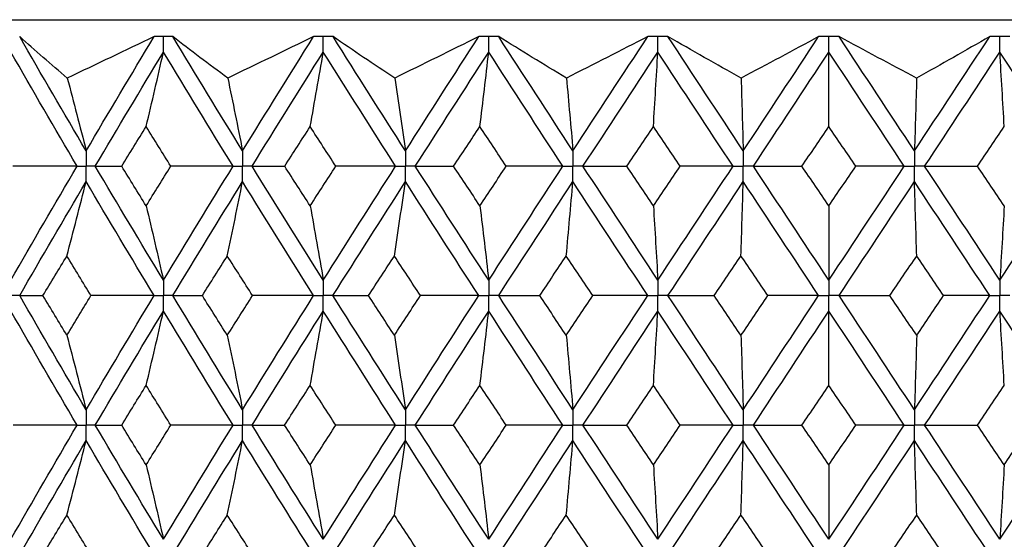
# Paper-space layout '_Right' of a CAD drawing. Header units: millimetres. Extents: x -25 to 310, y -1 to 320.
# Tile 36 of 51: x -10 to 2, y 54 to 60. Entities that reach past the tile are written whole.
import ezdxf

# ---------------------------------------------------------------- set-up
doc = ezdxf.new("R2010")
doc.units = ezdxf.units.MM

psp = doc.layouts.new('_Right')

# ---------------------------------------------------------------- linework, layer by layer
at = {"color": 7, "linetype": 'Continuous', "lineweight": 25}
for p, q in [((-19.05, 60.05), (19.05, 60.05)), ((-9.521, 59.85), (-9.521, 59.85)), ((-7.72, 59.85), (-7.72, 59.85)), ((-5.834, 59.85), (-5.835, 59.85)), ((-3.885, 59.85), (-3.885, 59.85)), ((-1.893, 59.85), (-1.893, 59.85)), ((0.12, 59.85), (0.12, 59.85))]:
    psp.add_line(p, q, dxfattribs=at)
for points in [[(-8.961, 59.362), (-9.154, 59.525), (-9.34, 59.688), (-9.521, 59.85)], [(-8.739, 58.506), (-9.003, 58.953), (-9.264, 59.401), (-9.521, 59.85)], [(-7.939, 59.85), (-8.28, 59.688), (-8.62, 59.525), (-8.961, 59.362)], [(-8.739, 58.506), (-8.476, 58.953), (-8.209, 59.401), (-7.939, 59.85)], [(-7.073, 59.362), (-7.295, 59.525), (-7.51, 59.688), (-7.72, 59.85)], [(-6.899, 58.506), (-7.175, 58.953), (-7.449, 59.401), (-7.72, 59.85)], [(-6.063, 59.85), (-6.399, 59.688), (-6.736, 59.525), (-7.073, 59.362)], [(-6.899, 58.506), (-6.622, 58.953), (-6.344, 59.401), (-6.063, 59.85)], [(-5.109, 59.362), (-5.356, 59.525), (-5.598, 59.688), (-5.834, 59.85)], [(-4.982, 58.506), (-5.268, 58.953), (-5.552, 59.401), (-5.834, 59.85)], [(-4.12, 59.85), (-4.448, 59.688), (-4.777, 59.525), (-5.109, 59.362)], [(-4.982, 58.506), (-4.697, 58.953), (-4.409, 59.401), (-4.12, 59.85)], [(-3.088, 59.362), (-3.358, 59.525), (-3.624, 59.688), (-3.885, 59.85)], [(-3.011, 58.506), (-3.304, 58.953), (-3.595, 59.401), (-3.885, 59.85)], [(-2.131, 59.85), (-2.448, 59.688), (-2.767, 59.525), (-3.088, 59.362)], [(-3.011, 58.506), (-2.719, 58.953), (-2.426, 59.401), (-2.131, 59.85)], [(-1.007, 58.506), (-1.303, 58.953), (-1.598, 59.401), (-1.893, 59.85)], [(-1.033, 59.362), (-1.323, 59.525), (-1.61, 59.688), (-1.893, 59.85)], [(-0.12, 59.85), (-0.421, 59.688), (-0.726, 59.525), (-1.033, 59.362)], [(-1.007, 58.506), (-0.712, 58.953), (-0.416, 59.401), (-0.12, 59.85)], [(1.007, 58.506), (0.712, 58.953), (0.416, 59.401), (0.12, 59.85)], [(1.033, 59.362), (0.726, 59.525), (0.421, 59.688), (0.12, 59.85)], [(1.007, 58.506), (1.303, 58.953), (1.598, 59.401), (1.893, 59.85)], [(1.893, 59.85), (1.61, 59.688), (1.323, 59.525), (1.033, 59.362)], [(-8.846, 58.324), (-9.109, 58.772), (-9.369, 59.22), (-9.625, 59.669)], [(-8.632, 58.324), (-8.368, 58.772), (-8.1, 59.22), (-7.83, 59.669)], [(-8.033, 58.791), (-7.964, 59.082), (-7.896, 59.374), (-7.83, 59.669)], [(-7.01, 58.324), (-7.286, 58.772), (-7.559, 59.22), (-7.83, 59.669)], [(-6.787, 58.324), (-6.51, 58.772), (-6.23, 59.22), (-5.949, 59.669)], [(-6.103, 58.791), (-6.051, 59.082), (-5.999, 59.374), (-5.949, 59.669)], [(-5.098, 58.324), (-5.383, 58.772), (-5.667, 59.22), (-5.949, 59.669)], [(-4.866, 58.324), (-4.58, 58.772), (-4.292, 59.22), (-4.002, 59.669)], [(-4.106, 58.791), (-4.071, 59.082), (-4.036, 59.374), (-4.002, 59.669)], [(-3.13, 58.324), (-3.422, 58.772), (-3.713, 59.22), (-4.002, 59.669)], [(-2.893, 58.324), (-2.6, 58.772), (-2.307, 59.22), (-2.012, 59.669)], [(-2.064, 58.791), (-2.047, 59.082), (-2.029, 59.374), (-2.012, 59.669)], [(-1.127, 58.324), (-1.423, 58.772), (-1.718, 59.22), (-2.012, 59.669)], [(-0.888, 58.324), (-0.592, 58.772), (-0.296, 59.22), (0, 59.669)], [(0, 58.791), (0, 59.082), (0, 59.374), (0, 59.669)], [(0.888, 58.324), (0.592, 58.772), (0.296, 59.22), (0, 59.669)], [(1.127, 58.324), (1.423, 58.772), (1.718, 59.22), (2.012, 59.669)], [(2.064, 58.791), (2.047, 59.082), (2.029, 59.374), (2.012, 59.669)], [(2.893, 58.324), (2.6, 58.772), (2.307, 59.22), (2.012, 59.669)], [(-8.961, 59.362), (-8.886, 59.078), (-8.812, 58.793), (-8.739, 58.506)], [(-7.073, 59.362), (-7.014, 59.078), (-6.956, 58.793), (-6.899, 58.506)], [(-5.109, 59.362), (-5.066, 59.078), (-5.024, 58.793), (-4.982, 58.506)], [(-3.088, 59.362), (-3.062, 59.078), (-3.036, 58.793), (-3.011, 58.506)], [(-1.033, 59.362), (-1.024, 59.078), (-1.016, 58.793), (-1.007, 58.506)], [(1.033, 59.362), (1.024, 59.078), (1.016, 58.793), (1.007, 58.506)], [(-8.321, 58.324), (-8.226, 58.48), (-8.129, 58.636), (-8.033, 58.791)], [(-7.743, 58.324), (-7.84, 58.48), (-7.937, 58.636), (-8.033, 58.791)], [(-6.403, 58.324), (-6.304, 58.48), (-6.203, 58.636), (-6.103, 58.791)], [(-5.801, 58.324), (-5.902, 58.48), (-6.003, 58.636), (-6.103, 58.791)], [(-4.415, 58.324), (-4.313, 58.48), (-4.209, 58.636), (-4.106, 58.791)], [(-3.796, 58.324), (-3.9, 58.48), (-4.003, 58.636), (-4.106, 58.791)], [(-2.379, 58.324), (-2.274, 58.48), (-2.169, 58.636), (-2.064, 58.791)], [(-1.749, 58.324), (-1.854, 58.48), (-1.959, 58.636), (-2.064, 58.791)], [(-0.317, 58.324), (-0.211, 58.48), (-0.106, 58.636), (0, 58.791)], [(0.317, 58.324), (0.211, 58.48), (0.106, 58.636), (0, 58.791)], [(1.749, 58.324), (1.854, 58.48), (1.959, 58.636), (2.064, 58.791)], [(-9.625, 56.982), (-9.369, 57.43), (-9.109, 57.877), (-8.846, 58.324)], [(-8.846, 58.324), (-9.097, 58.324), (-9.348, 58.324), (-9.6, 58.324)], [(-7.83, 56.982), (-8.1, 57.43), (-8.368, 57.877), (-8.632, 58.324)], [(-8.632, 58.324), (-8.531, 58.324), (-8.427, 58.324), (-8.321, 58.324)], [(-8.033, 57.858), (-8.129, 58.014), (-8.225, 58.169), (-8.321, 58.324)], [(-8.033, 57.858), (-7.937, 58.014), (-7.84, 58.169), (-7.743, 58.324)], [(-7.83, 56.982), (-7.559, 57.43), (-7.286, 57.877), (-7.01, 58.324)], [(-7.01, 58.324), (-7.254, 58.324), (-7.498, 58.324), (-7.743, 58.324)], [(-5.949, 56.982), (-6.23, 57.43), (-6.51, 57.877), (-6.787, 58.324)], [(-6.787, 58.324), (-6.661, 58.324), (-6.533, 58.324), (-6.403, 58.324)], [(-6.103, 57.858), (-6.203, 58.014), (-6.304, 58.169), (-6.403, 58.324)], [(-6.103, 57.858), (-6.003, 58.014), (-5.902, 58.169), (-5.801, 58.324)], [(-5.949, 56.982), (-5.667, 57.43), (-5.384, 57.877), (-5.098, 58.324)], [(-5.098, 58.324), (-5.332, 58.324), (-5.566, 58.324), (-5.801, 58.324)], [(-4.002, 56.982), (-4.292, 57.43), (-4.58, 57.877), (-4.866, 58.324)], [(-4.866, 58.324), (-4.718, 58.324), (-4.567, 58.324), (-4.415, 58.324)], [(-4.106, 57.858), (-4.209, 58.014), (-4.312, 58.169), (-4.415, 58.324)], [(-4.106, 57.858), (-4.003, 58.014), (-3.9, 58.169), (-3.796, 58.324)], [(-4.002, 56.982), (-3.713, 57.43), (-3.422, 57.877), (-3.13, 58.324)], [(-3.13, 58.324), (-3.351, 58.324), (-3.573, 58.324), (-3.796, 58.324)], [(-2.012, 56.982), (-2.307, 57.43), (-2.6, 57.877), (-2.893, 58.324)], [(-2.893, 58.324), (-2.723, 58.324), (-2.552, 58.324), (-2.379, 58.324)], [(-2.064, 57.858), (-2.169, 58.014), (-2.274, 58.169), (-2.379, 58.324)], [(-2.064, 57.858), (-1.959, 58.014), (-1.854, 58.169), (-1.749, 58.324)], [(-2.012, 56.982), (-1.718, 57.43), (-1.423, 57.877), (-1.127, 58.324)], [(-1.127, 58.324), (-1.333, 58.324), (-1.541, 58.324), (-1.749, 58.324)], [(-0.888, 58.324), (-0.699, 58.324), (-0.508, 58.324), (-0.317, 58.324)], [(0, 56.982), (-0.296, 57.43), (-0.592, 57.877), (-0.888, 58.324)], [(0, 57.858), (-0.106, 58.014), (-0.211, 58.169), (-0.317, 58.324)], [(0, 56.982), (0.296, 57.43), (0.592, 57.877), (0.888, 58.324)], [(0, 57.858), (0.106, 58.014), (0.211, 58.169), (0.317, 58.324)], [(0.888, 58.324), (0.699, 58.324), (0.508, 58.324), (0.317, 58.324)], [(2.012, 56.982), (1.718, 57.43), (1.423, 57.877), (1.127, 58.324)], [(1.127, 58.324), (1.333, 58.324), (1.541, 58.324), (1.749, 58.324)], [(2.064, 57.858), (1.959, 58.014), (1.854, 58.169), (1.749, 58.324)], [(2.012, 56.982), (2.307, 57.43), (2.6, 57.877), (2.893, 58.324)], [(-9.521, 56.801), (-9.264, 57.249), (-9.003, 57.695), (-8.739, 58.143)], [(-8.966, 57.267), (-8.889, 57.557), (-8.814, 57.849), (-8.739, 58.143)], [(-7.939, 56.801), (-8.209, 57.249), (-8.476, 57.695), (-8.739, 58.143)], [(-7.72, 56.801), (-7.449, 57.249), (-7.175, 57.695), (-6.899, 58.143)], [(-7.078, 57.267), (-7.017, 57.557), (-6.957, 57.849), (-6.899, 58.143)], [(-6.063, 56.801), (-6.344, 57.249), (-6.622, 57.695), (-6.899, 58.143)], [(-5.835, 56.801), (-5.552, 57.249), (-5.268, 57.695), (-4.982, 58.143)], [(-5.112, 57.267), (-5.068, 57.557), (-5.025, 57.849), (-4.982, 58.143)], [(-4.12, 56.801), (-4.409, 57.249), (-4.696, 57.695), (-4.982, 58.143)], [(-3.885, 56.801), (-3.595, 57.249), (-3.304, 57.695), (-3.011, 58.143)], [(-3.09, 57.267), (-3.063, 57.557), (-3.037, 57.849), (-3.011, 58.143)], [(-2.131, 56.801), (-2.426, 57.249), (-2.719, 57.695), (-3.011, 58.143)], [(-1.893, 56.801), (-1.598, 57.249), (-1.303, 57.695), (-1.007, 58.143)], [(-1.034, 57.267), (-1.025, 57.557), (-1.016, 57.849), (-1.007, 58.143)], [(-0.12, 56.801), (-0.416, 57.249), (-0.712, 57.695), (-1.007, 58.143)], [(0.12, 56.801), (0.416, 57.249), (0.712, 57.695), (1.007, 58.143)], [(1.034, 57.267), (1.025, 57.557), (1.016, 57.849), (1.007, 58.143)], [(1.893, 56.801), (1.598, 57.249), (1.303, 57.695), (1.007, 58.143)], [(-8.033, 57.858), (-7.964, 57.568), (-7.896, 57.276), (-7.83, 56.982)], [(-6.103, 57.858), (-6.051, 57.568), (-5.999, 57.276), (-5.949, 56.982)], [(-4.106, 57.858), (-4.071, 57.568), (-4.036, 57.276), (-4.002, 56.982)], [(-2.064, 57.858), (-2.047, 57.568), (-2.029, 57.276), (-2.012, 56.982)], [(0, 57.858), (0, 57.568), (0, 57.276), (0, 56.982)], [(2.064, 57.858), (2.047, 57.568), (2.029, 57.276), (2.012, 56.982)], [(-9.247, 56.801), (-9.154, 56.956), (-9.06, 57.112), (-8.966, 57.267)], [(-8.683, 56.801), (-8.778, 56.956), (-8.872, 57.112), (-8.966, 57.267)], [(-7.372, 56.801), (-7.275, 56.956), (-7.176, 57.112), (-7.078, 57.267)], [(-6.781, 56.801), (-6.88, 56.956), (-6.979, 57.112), (-7.078, 57.267)], [(-5.417, 56.801), (-5.315, 56.956), (-5.214, 57.112), (-5.112, 57.267)], [(-4.805, 56.801), (-4.908, 56.956), (-5.01, 57.112), (-5.112, 57.267)], [(-3.402, 56.801), (-3.298, 56.956), (-3.194, 57.112), (-3.09, 57.267)], [(-2.776, 56.801), (-2.881, 56.956), (-2.985, 57.112), (-3.09, 57.267)], [(-1.35, 56.801), (-1.244, 56.956), (-1.139, 57.112), (-1.034, 57.267)], [(-0.717, 56.801), (-0.823, 56.956), (-0.928, 57.112), (-1.034, 57.267)], [(0.717, 56.801), (0.823, 56.956), (0.928, 57.112), (1.034, 57.267)], [(1.35, 56.801), (1.244, 56.956), (1.139, 57.112), (1.034, 57.267)], [(-9.521, 56.801), (-9.432, 56.801), (-9.341, 56.801), (-9.247, 56.801)], [(-8.739, 55.456), (-9.003, 55.905), (-9.264, 56.353), (-9.521, 56.801)], [(-8.966, 56.333), (-9.06, 56.489), (-9.154, 56.645), (-9.247, 56.801)], [(-8.966, 56.333), (-8.872, 56.489), (-8.778, 56.645), (-8.683, 56.801)], [(-8.739, 55.456), (-8.476, 55.905), (-8.209, 56.353), (-7.939, 56.801)], [(-7.939, 56.801), (-8.187, 56.801), (-8.434, 56.801), (-8.683, 56.801)], [(-7.72, 56.801), (-7.606, 56.801), (-7.49, 56.801), (-7.372, 56.801)], [(-6.899, 55.456), (-7.175, 55.905), (-7.449, 56.353), (-7.72, 56.801)], [(-7.078, 56.333), (-7.176, 56.489), (-7.275, 56.645), (-7.372, 56.801)], [(-7.078, 56.333), (-6.979, 56.489), (-6.88, 56.645), (-6.781, 56.801)], [(-6.899, 55.456), (-6.622, 55.905), (-6.343, 56.353), (-6.063, 56.801)], [(-6.063, 56.801), (-6.301, 56.801), (-6.541, 56.801), (-6.781, 56.801)], [(-5.835, 56.801), (-5.697, 56.801), (-5.558, 56.801), (-5.417, 56.801)], [(-4.982, 55.456), (-5.268, 55.905), (-5.553, 56.353), (-5.835, 56.801)], [(-5.112, 56.333), (-5.214, 56.489), (-5.315, 56.645), (-5.417, 56.801)], [(-5.112, 56.333), (-5.01, 56.489), (-4.908, 56.645), (-4.805, 56.801)], [(-4.982, 55.456), (-4.696, 55.905), (-4.409, 56.353), (-4.12, 56.801)], [(-4.12, 56.801), (-4.347, 56.801), (-4.576, 56.801), (-4.805, 56.801)], [(-3.885, 56.801), (-3.726, 56.801), (-3.565, 56.801), (-3.402, 56.801)], [(-3.011, 55.456), (-3.304, 55.905), (-3.595, 56.353), (-3.885, 56.801)], [(-3.09, 56.333), (-3.194, 56.489), (-3.298, 56.645), (-3.402, 56.801)], [(-3.09, 56.333), (-2.985, 56.489), (-2.881, 56.645), (-2.776, 56.801)], [(-3.011, 55.456), (-2.719, 55.905), (-2.425, 56.353), (-2.131, 56.801)], [(-2.131, 56.801), (-2.345, 56.801), (-2.56, 56.801), (-2.776, 56.801)], [(-1.893, 56.801), (-1.713, 56.801), (-1.532, 56.801), (-1.35, 56.801)], [(-1.007, 55.456), (-1.303, 55.905), (-1.598, 56.353), (-1.893, 56.801)], [(-1.034, 56.333), (-1.139, 56.489), (-1.244, 56.645), (-1.35, 56.801)], [(-1.034, 56.333), (-0.928, 56.489), (-0.823, 56.645), (-0.717, 56.801)], [(-1.007, 55.456), (-0.712, 55.905), (-0.416, 56.353), (-0.12, 56.801)], [(-0.12, 56.801), (-0.318, 56.801), (-0.517, 56.801), (-0.717, 56.801)], [(0.12, 56.801), (0.318, 56.801), (0.517, 56.801), (0.717, 56.801)], [(1.007, 55.456), (0.712, 55.905), (0.416, 56.353), (0.12, 56.801)], [(1.034, 56.333), (0.928, 56.489), (0.823, 56.645), (0.717, 56.801)], [(1.007, 55.456), (1.303, 55.905), (1.598, 56.353), (1.893, 56.801)], [(1.034, 56.333), (1.139, 56.489), (1.244, 56.645), (1.35, 56.801)], [(1.893, 56.801), (1.713, 56.801), (1.532, 56.801), (1.35, 56.801)], [(-8.846, 55.275), (-9.109, 55.723), (-9.369, 56.172), (-9.625, 56.619)], [(-8.632, 55.275), (-8.368, 55.723), (-8.1, 56.172), (-7.83, 56.619)], [(-8.033, 55.743), (-7.964, 56.033), (-7.896, 56.325), (-7.83, 56.619)], [(-7.01, 55.275), (-7.286, 55.723), (-7.559, 56.172), (-7.83, 56.619)], [(-6.787, 55.275), (-6.51, 55.723), (-6.23, 56.172), (-5.949, 56.619)], [(-6.103, 55.743), (-6.051, 56.033), (-5.999, 56.325), (-5.949, 56.619)], [(-5.098, 55.275), (-5.383, 55.723), (-5.667, 56.172), (-5.949, 56.619)], [(-4.866, 55.275), (-4.58, 55.723), (-4.292, 56.172), (-4.002, 56.619)], [(-4.106, 55.743), (-4.071, 56.033), (-4.036, 56.325), (-4.002, 56.619)], [(-3.13, 55.275), (-3.422, 55.723), (-3.713, 56.172), (-4.002, 56.619)], [(-2.893, 55.275), (-2.6, 55.723), (-2.307, 56.172), (-2.012, 56.619)], [(-2.064, 55.743), (-2.047, 56.033), (-2.029, 56.325), (-2.012, 56.619)], [(-1.127, 55.275), (-1.423, 55.723), (-1.718, 56.172), (-2.012, 56.619)], [(-0.888, 55.275), (-0.592, 55.723), (-0.296, 56.172), (0, 56.619)], [(0, 55.743), (0, 56.033), (0, 56.325), (0, 56.619)], [(0.888, 55.275), (0.592, 55.723), (0.296, 56.172), (0, 56.619)], [(1.127, 55.275), (1.423, 55.723), (1.718, 56.172), (2.012, 56.619)], [(2.064, 55.743), (2.047, 56.033), (2.029, 56.325), (2.012, 56.619)], [(2.893, 55.275), (2.6, 55.723), (2.307, 56.172), (2.012, 56.619)], [(-8.966, 56.333), (-8.889, 56.043), (-8.814, 55.751), (-8.739, 55.456)], [(-7.078, 56.333), (-7.017, 56.043), (-6.957, 55.751), (-6.899, 55.456)], [(-5.112, 56.333), (-5.068, 56.043), (-5.025, 55.751), (-4.982, 55.456)], [(-3.09, 56.333), (-3.063, 56.043), (-3.037, 55.751), (-3.011, 55.456)], [(-1.034, 56.333), (-1.025, 56.043), (-1.016, 55.751), (-1.007, 55.456)], [(1.034, 56.333), (1.025, 56.043), (1.016, 55.751), (1.007, 55.456)], [(-8.321, 55.275), (-8.226, 55.431), (-8.13, 55.587), (-8.033, 55.743)], [(-7.743, 55.275), (-7.84, 55.431), (-7.937, 55.587), (-8.033, 55.743)], [(-6.404, 55.275), (-6.304, 55.431), (-6.204, 55.587), (-6.103, 55.743)], [(-5.801, 55.275), (-5.902, 55.431), (-6.003, 55.587), (-6.103, 55.743)], [(-4.416, 55.275), (-4.313, 55.431), (-4.21, 55.587), (-4.106, 55.743)], [(-3.796, 55.275), (-3.899, 55.431), (-4.003, 55.587), (-4.106, 55.743)], [(-2.379, 55.275), (-2.274, 55.431), (-2.169, 55.587), (-2.064, 55.743)], [(-1.749, 55.275), (-1.854, 55.431), (-1.959, 55.587), (-2.064, 55.743)], [(-0.317, 55.275), (-0.211, 55.431), (-0.106, 55.587), (0, 55.743)], [(0.317, 55.275), (0.211, 55.431), (0.106, 55.587), (0, 55.743)], [(1.749, 55.275), (1.854, 55.431), (1.959, 55.587), (2.064, 55.743)], [(-9.625, 53.931), (-9.369, 54.378), (-9.109, 54.826), (-8.846, 55.275)], [(-8.846, 55.275), (-9.097, 55.275), (-9.348, 55.275), (-9.599, 55.275)], [(-8.632, 55.275), (-8.531, 55.275), (-8.427, 55.275), (-8.321, 55.275)], [(-7.83, 53.931), (-8.1, 54.378), (-8.368, 54.826), (-8.632, 55.275)], [(-8.033, 54.807), (-8.13, 54.963), (-8.226, 55.119), (-8.321, 55.275)], [(-8.033, 54.807), (-7.937, 54.963), (-7.84, 55.119), (-7.743, 55.275)], [(-7.83, 53.931), (-7.559, 54.378), (-7.286, 54.826), (-7.01, 55.275)], [(-7.01, 55.275), (-7.254, 55.275), (-7.498, 55.275), (-7.743, 55.275)], [(-6.787, 55.275), (-6.661, 55.275), (-6.533, 55.275), (-6.404, 55.275)], [(-5.949, 53.931), (-6.23, 54.378), (-6.51, 54.826), (-6.787, 55.275)], [(-6.103, 54.807), (-6.204, 54.963), (-6.304, 55.119), (-6.404, 55.275)], [(-6.103, 54.807), (-6.003, 54.963), (-5.902, 55.119), (-5.801, 55.275)], [(-5.949, 53.931), (-5.667, 54.378), (-5.384, 54.826), (-5.098, 55.275)], [(-5.098, 55.275), (-5.331, 55.275), (-5.566, 55.275), (-5.801, 55.275)], [(-4.866, 55.275), (-4.718, 55.275), (-4.568, 55.275), (-4.416, 55.275)], [(-4.002, 53.931), (-4.292, 54.378), (-4.58, 54.826), (-4.866, 55.275)], [(-4.106, 54.807), (-4.21, 54.963), (-4.313, 55.119), (-4.416, 55.275)], [(-4.106, 54.807), (-4.003, 54.963), (-3.899, 55.119), (-3.796, 55.275)], [(-4.002, 53.931), (-3.713, 54.378), (-3.422, 54.826), (-3.13, 55.275)], [(-3.13, 55.275), (-3.351, 55.275), (-3.573, 55.275), (-3.796, 55.275)], [(-2.893, 55.275), (-2.723, 55.275), (-2.552, 55.275), (-2.379, 55.275)], [(-2.012, 53.931), (-2.306, 54.378), (-2.6, 54.826), (-2.893, 55.275)], [(-2.064, 54.807), (-2.169, 54.963), (-2.274, 55.119), (-2.379, 55.275)], [(-2.064, 54.807), (-1.959, 54.963), (-1.854, 55.119), (-1.749, 55.275)], [(-2.012, 53.931), (-1.718, 54.378), (-1.423, 54.826), (-1.127, 55.275)], [(-1.127, 55.275), (-1.333, 55.275), (-1.54, 55.275), (-1.749, 55.275)], [(-0.888, 55.275), (-0.699, 55.275), (-0.509, 55.275), (-0.317, 55.275)], [(0, 53.931), (-0.296, 54.378), (-0.592, 54.826), (-0.888, 55.275)], [(0, 54.807), (-0.106, 54.963), (-0.211, 55.119), (-0.317, 55.275)], [(0, 54.807), (0.106, 54.963), (0.211, 55.119), (0.317, 55.275)], [(0, 53.931), (0.296, 54.378), (0.592, 54.826), (0.888, 55.275)], [(0.888, 55.275), (0.699, 55.275), (0.509, 55.275), (0.317, 55.275)], [(2.012, 53.931), (1.718, 54.378), (1.423, 54.826), (1.127, 55.275)], [(1.127, 55.275), (1.333, 55.275), (1.54, 55.275), (1.749, 55.275)], [(2.064, 54.807), (1.959, 54.963), (1.854, 55.119), (1.749, 55.275)], [(2.012, 53.931), (2.306, 54.378), (2.6, 54.826), (2.893, 55.275)], [(2.064, 54.807), (2.169, 54.963), (2.274, 55.119), (2.379, 55.275)], [(-9.521, 53.749), (-9.264, 54.197), (-9.003, 54.645), (-8.739, 55.093)], [(-8.966, 54.216), (-8.889, 54.507), (-8.814, 54.799), (-8.739, 55.093)], [(-7.939, 53.749), (-8.209, 54.197), (-8.476, 54.645), (-8.739, 55.093)], [(-7.72, 53.749), (-7.449, 54.197), (-7.175, 54.645), (-6.899, 55.093)], [(-7.078, 54.216), (-7.017, 54.507), (-6.957, 54.799), (-6.899, 55.093)], [(-6.063, 53.749), (-6.343, 54.197), (-6.622, 54.645), (-6.899, 55.093)], [(-5.834, 53.749), (-5.553, 54.197), (-5.268, 54.645), (-4.982, 55.093)], [(-5.112, 54.216), (-5.068, 54.507), (-5.025, 54.799), (-4.982, 55.093)], [(-4.12, 53.749), (-4.409, 54.197), (-4.696, 54.645), (-4.982, 55.093)], [(-3.885, 53.749), (-3.595, 54.197), (-3.304, 54.645), (-3.011, 55.093)], [(-3.09, 54.216), (-3.063, 54.507), (-3.037, 54.799), (-3.011, 55.093)], [(-2.131, 53.749), (-2.425, 54.197), (-2.719, 54.645), (-3.011, 55.093)], [(-1.893, 53.749), (-1.598, 54.197), (-1.303, 54.645), (-1.007, 55.093)], [(-1.034, 54.216), (-1.025, 54.507), (-1.016, 54.799), (-1.007, 55.093)], [(-0.12, 53.749), (-0.416, 54.197), (-0.712, 54.645), (-1.007, 55.093)], [(0.12, 53.749), (0.416, 54.197), (0.712, 54.645), (1.007, 55.093)], [(1.034, 54.216), (1.025, 54.507), (1.016, 54.799), (1.007, 55.093)], [(1.893, 53.749), (1.598, 54.197), (1.303, 54.645), (1.007, 55.093)], [(-8.033, 54.807), (-7.964, 54.517), (-7.896, 54.225), (-7.83, 53.931)], [(-6.103, 54.807), (-6.051, 54.517), (-5.999, 54.225), (-5.949, 53.931)], [(-4.106, 54.807), (-4.071, 54.517), (-4.036, 54.225), (-4.002, 53.931)], [(-2.064, 54.807), (-2.047, 54.517), (-2.029, 54.225), (-2.012, 53.931)], [(0, 54.807), (0, 54.517), (0, 54.225), (0, 53.931)], [(2.064, 54.807), (2.047, 54.517), (2.029, 54.225), (2.012, 53.931)], [(-9.247, 53.75), (-9.154, 53.905), (-9.06, 54.061), (-8.966, 54.216)], [(-8.683, 53.75), (-8.778, 53.905), (-8.872, 54.061), (-8.966, 54.216)], [(-7.372, 53.75), (-7.274, 53.905), (-7.176, 54.061), (-7.078, 54.216)], [(-6.781, 53.75), (-6.88, 53.905), (-6.979, 54.061), (-7.078, 54.216)], [(-5.417, 53.75), (-5.315, 53.905), (-5.214, 54.061), (-5.112, 54.216)], [(-4.805, 53.75), (-4.908, 53.905), (-5.01, 54.061), (-5.112, 54.216)], [(-3.402, 53.75), (-3.298, 53.905), (-3.194, 54.061), (-3.09, 54.216)], [(-2.777, 53.75), (-2.881, 53.905), (-2.985, 54.061), (-3.09, 54.216)], [(-1.35, 53.75), (-1.244, 53.905), (-1.139, 54.061), (-1.034, 54.216)], [(-0.717, 53.75), (-0.823, 53.905), (-0.928, 54.061), (-1.034, 54.216)], [(0.717, 53.75), (0.823, 53.905), (0.928, 54.061), (1.034, 54.216)], [(1.35, 53.75), (1.244, 53.905), (1.139, 54.061), (1.034, 54.216)]]:
    psp.add_open_spline(points, degree=3, dxfattribs=at)
for points, knots in [([(-7.83, 59.85), (-7.845, 59.85), (-7.86, 59.85), (-7.876, 59.85), (-7.897, 59.85), (-7.918, 59.85), (-7.939, 59.85)], [0.0001197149, 0.0001197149, 0.0001197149, 0.0001197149, 0.0001699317, 0.0001699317, 0.0001699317, 0.0002396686, 0.0002396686, 0.0002396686, 0.0002396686]), ([(-7.72, 59.85), (-7.751, 59.85), (-7.781, 59.85), (-7.812, 59.85), (-7.818, 59.85), (-7.824, 59.85), (-7.83, 59.85)], [0, 0, 0, 0, 0.0001001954, 0.0001001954, 0.0001001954, 0.0001197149, 0.0001197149, 0.0001197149, 0.0001197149]), ([(-7.83, 59.669), (-7.83, 59.717), (-7.83, 59.766), (-7.83, 59.815), (-7.83, 59.827), (-7.83, 59.838), (-7.83, 59.85)], [0, 0, 0, 0, 0.0001467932, 0.0001467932, 0.0001467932, 0.0001814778, 0.0001814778, 0.0001814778, 0.0001814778]), ([(-5.949, 59.85), (-5.964, 59.85), (-5.98, 59.85), (-5.996, 59.85), (-6.018, 59.85), (-6.041, 59.85), (-6.063, 59.85)], [0.0001197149, 0.0001197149, 0.0001197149, 0.0001197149, 0.0001699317, 0.0001699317, 0.0001699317, 0.0002396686, 0.0002396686, 0.0002396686, 0.0002396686]), ([(-5.835, 59.85), (-5.866, 59.85), (-5.898, 59.85), (-5.93, 59.85), (-5.936, 59.85), (-5.942, 59.85), (-5.949, 59.85)], [0, 0, 0, 0, 0.0001001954, 0.0001001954, 0.0001001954, 0.0001197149, 0.0001197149, 0.0001197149, 0.0001197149]), ([(-5.949, 59.669), (-5.949, 59.717), (-5.949, 59.766), (-5.949, 59.815), (-5.949, 59.827), (-5.949, 59.838), (-5.949, 59.85)], [0, 0, 0, 0, 0.0001467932, 0.0001467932, 0.0001467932, 0.0001814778, 0.0001814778, 0.0001814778, 0.0001814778]), ([(-4.002, 59.85), (-4.019, 59.85), (-4.035, 59.85), (-4.051, 59.85), (-4.074, 59.85), (-4.097, 59.85), (-4.12, 59.85)], [0.0001197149, 0.0001197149, 0.0001197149, 0.0001197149, 0.0001699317, 0.0001699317, 0.0001699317, 0.0002396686, 0.0002396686, 0.0002396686, 0.0002396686]), ([(-3.885, 59.85), (-3.918, 59.85), (-3.951, 59.85), (-3.983, 59.85), (-3.99, 59.85), (-3.996, 59.85), (-4.002, 59.85)], [0, 0, 0, 0, 0.0001001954, 0.0001001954, 0.0001001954, 0.0001197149, 0.0001197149, 0.0001197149, 0.0001197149]), ([(-4.002, 59.669), (-4.002, 59.717), (-4.002, 59.766), (-4.002, 59.815), (-4.002, 59.827), (-4.002, 59.838), (-4.002, 59.85)], [0, 0, 0, 0, 0.0001467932, 0.0001467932, 0.0001467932, 0.0001814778, 0.0001814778, 0.0001814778, 0.0001814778]), ([(-2.012, 59.85), (-2.029, 59.85), (-2.045, 59.85), (-2.062, 59.85), (-2.085, 59.85), (-2.108, 59.85), (-2.131, 59.85)], [0.0001197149, 0.0001197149, 0.0001197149, 0.0001197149, 0.0001699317, 0.0001699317, 0.0001699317, 0.0002396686, 0.0002396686, 0.0002396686, 0.0002396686]), ([(-1.893, 59.85), (-1.926, 59.85), (-1.96, 59.85), (-1.993, 59.85), (-1.999, 59.85), (-2.006, 59.85), (-2.012, 59.85)], [0, 0, 0, 0, 0.0001001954, 0.0001001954, 0.0001001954, 0.0001197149, 0.0001197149, 0.0001197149, 0.0001197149]), ([(-2.012, 59.669), (-2.012, 59.717), (-2.012, 59.766), (-2.012, 59.815), (-2.012, 59.827), (-2.012, 59.838), (-2.012, 59.85)], [0, 0, 0, 0, 0.0001467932, 0.0001467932, 0.0001467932, 0.0001814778, 0.0001814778, 0.0001814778, 0.0001814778]), ([(0, 59.85), (-0.017, 59.85), (-0.033, 59.85), (-0.05, 59.85), (-0.073, 59.85), (-0.097, 59.85), (-0.12, 59.85)], [0.0001197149, 0.0001197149, 0.0001197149, 0.0001197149, 0.0001699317, 0.0001699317, 0.0001699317, 0.0002396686, 0.0002396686, 0.0002396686, 0.0002396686]), ([(0.12, 59.85), (0.086, 59.85), (0.053, 59.85), (0.02, 59.85), (0.013, 59.85), (0.007, 59.85), (0, 59.85)], [0, 0, 0, 0, 0.0001001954, 0.0001001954, 0.0001001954, 0.0001197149, 0.0001197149, 0.0001197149, 0.0001197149]), ([(0, 59.669), (0, 59.717), (0, 59.766), (0, 59.815), (0, 59.827), (0, 59.838), (0, 59.85)], [0, 0, 0, 0, 0.0001467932, 0.0001467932, 0.0001467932, 0.0001814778, 0.0001814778, 0.0001814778, 0.0001814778]), ([(2.012, 59.85), (1.996, 59.85), (1.979, 59.85), (1.962, 59.85), (1.939, 59.85), (1.916, 59.85), (1.893, 59.85)], [0.0001197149, 0.0001197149, 0.0001197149, 0.0001197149, 0.0001699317, 0.0001699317, 0.0001699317, 0.0002396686, 0.0002396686, 0.0002396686, 0.0002396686]), ([(2.131, 59.85), (2.098, 59.85), (2.065, 59.85), (2.032, 59.85), (2.025, 59.85), (2.019, 59.85), (2.012, 59.85)], [0, 0, 0, 0, 0.0001001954, 0.0001001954, 0.0001001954, 0.0001197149, 0.0001197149, 0.0001197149, 0.0001197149]), ([(2.012, 59.669), (2.012, 59.717), (2.012, 59.766), (2.012, 59.815), (2.012, 59.827), (2.012, 59.838), (2.012, 59.85)], [0, 0, 0, 0, 0.0001467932, 0.0001467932, 0.0001467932, 0.0001814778, 0.0001814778, 0.0001814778, 0.0001814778]), ([(-8.739, 58.506), (-8.739, 58.457), (-8.739, 58.408), (-8.739, 58.359), (-8.739, 58.347), (-8.739, 58.336), (-8.739, 58.324)], [0, 0, 0, 0, 0.0001466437, 0.0001466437, 0.0001466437, 0.000181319, 0.000181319, 0.000181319, 0.000181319]), ([(-6.899, 58.506), (-6.899, 58.457), (-6.899, 58.408), (-6.899, 58.359), (-6.899, 58.347), (-6.899, 58.336), (-6.899, 58.324)], [0, 0, 0, 0, 0.0001466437, 0.0001466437, 0.0001466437, 0.000181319, 0.000181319, 0.000181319, 0.000181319]), ([(-4.982, 58.506), (-4.982, 58.457), (-4.982, 58.408), (-4.982, 58.359), (-4.982, 58.347), (-4.982, 58.336), (-4.982, 58.324)], [0, 0, 0, 0, 0.0001466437, 0.0001466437, 0.0001466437, 0.000181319, 0.000181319, 0.000181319, 0.000181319]), ([(-3.011, 58.506), (-3.011, 58.457), (-3.011, 58.408), (-3.011, 58.359), (-3.011, 58.347), (-3.011, 58.336), (-3.011, 58.324)], [0, 0, 0, 0, 0.0001466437, 0.0001466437, 0.0001466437, 0.000181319, 0.000181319, 0.000181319, 0.000181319]), ([(-1.007, 58.506), (-1.007, 58.457), (-1.007, 58.408), (-1.007, 58.359), (-1.007, 58.347), (-1.007, 58.336), (-1.007, 58.324)], [0, 0, 0, 0, 0.0001466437, 0.0001466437, 0.0001466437, 0.000181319, 0.000181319, 0.000181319, 0.000181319]), ([(1.007, 58.506), (1.007, 58.457), (1.007, 58.408), (1.007, 58.359), (1.007, 58.347), (1.007, 58.336), (1.007, 58.324)], [0, 0, 0, 0, 0.0001466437, 0.0001466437, 0.0001466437, 0.000181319, 0.000181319, 0.000181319, 0.000181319]), ([(-8.846, 58.324), (-8.821, 58.324), (-8.796, 58.324), (-8.77, 58.324), (-8.76, 58.324), (-8.75, 58.324), (-8.739, 58.324)], [0, 0, 0, 0, 0.0000852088, 0.0000852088, 0.0000852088, 0.0001198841, 0.0001198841, 0.0001198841, 0.0001198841]), ([(-8.739, 58.143), (-8.739, 58.192), (-8.739, 58.241), (-8.739, 58.29), (-8.739, 58.301), (-8.739, 58.313), (-8.739, 58.324)], [0, 0, 0, 0, 0.000146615, 0.000146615, 0.000146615, 0.0001812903, 0.0001812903, 0.0001812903, 0.0001812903]), ([(-8.632, 58.324), (-8.658, 58.324), (-8.683, 58.324), (-8.708, 58.324), (-8.719, 58.324), (-8.729, 58.324), (-8.739, 58.324)], [0, 0, 0, 0, 0.0000852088, 0.0000852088, 0.0000852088, 0.0001198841, 0.0001198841, 0.0001198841, 0.0001198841]), ([(-7.01, 58.324), (-6.984, 58.324), (-6.957, 58.324), (-6.931, 58.324), (-6.92, 58.324), (-6.909, 58.324), (-6.899, 58.324)], [0, 0, 0, 0, 0.0000852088, 0.0000852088, 0.0000852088, 0.0001198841, 0.0001198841, 0.0001198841, 0.0001198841]), ([(-6.899, 58.143), (-6.899, 58.192), (-6.899, 58.241), (-6.899, 58.29), (-6.899, 58.301), (-6.899, 58.313), (-6.899, 58.324)], [0, 0, 0, 0, 0.000146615, 0.000146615, 0.000146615, 0.0001812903, 0.0001812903, 0.0001812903, 0.0001812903]), ([(-6.787, 58.324), (-6.813, 58.324), (-6.84, 58.324), (-6.866, 58.324), (-6.877, 58.324), (-6.888, 58.324), (-6.899, 58.324)], [0, 0, 0, 0, 0.0000852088, 0.0000852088, 0.0000852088, 0.0001198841, 0.0001198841, 0.0001198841, 0.0001198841]), ([(-5.098, 58.324), (-5.071, 58.324), (-5.043, 58.324), (-5.016, 58.324), (-5.005, 58.324), (-4.993, 58.324), (-4.982, 58.324)], [0, 0, 0, 0, 0.0000852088, 0.0000852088, 0.0000852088, 0.0001198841, 0.0001198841, 0.0001198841, 0.0001198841]), ([(-4.982, 58.143), (-4.982, 58.192), (-4.982, 58.241), (-4.982, 58.29), (-4.982, 58.301), (-4.982, 58.313), (-4.982, 58.324)], [0, 0, 0, 0, 0.000146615, 0.000146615, 0.000146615, 0.0001812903, 0.0001812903, 0.0001812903, 0.0001812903]), ([(-4.866, 58.324), (-4.894, 58.324), (-4.921, 58.324), (-4.949, 58.324), (-4.96, 58.324), (-4.971, 58.324), (-4.982, 58.324)], [0, 0, 0, 0, 0.0000852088, 0.0000852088, 0.0000852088, 0.0001198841, 0.0001198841, 0.0001198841, 0.0001198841]), ([(-3.13, 58.324), (-3.102, 58.324), (-3.074, 58.324), (-3.046, 58.324), (-3.034, 58.324), (-3.023, 58.324), (-3.011, 58.324)], [0, 0, 0, 0, 0.0000852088, 0.0000852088, 0.0000852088, 0.0001198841, 0.0001198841, 0.0001198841, 0.0001198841]), ([(-3.011, 58.143), (-3.011, 58.192), (-3.011, 58.241), (-3.011, 58.29), (-3.011, 58.301), (-3.011, 58.313), (-3.011, 58.324)], [0, 0, 0, 0, 0.000146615, 0.000146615, 0.000146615, 0.0001812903, 0.0001812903, 0.0001812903, 0.0001812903]), ([(-2.893, 58.324), (-2.921, 58.324), (-2.949, 58.324), (-2.977, 58.324), (-2.989, 58.324), (-3, 58.324), (-3.011, 58.324)], [0, 0, 0, 0, 0.0000852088, 0.0000852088, 0.0000852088, 0.0001198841, 0.0001198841, 0.0001198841, 0.0001198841]), ([(-1.127, 58.324), (-1.099, 58.324), (-1.07, 58.324), (-1.042, 58.324), (-1.031, 58.324), (-1.019, 58.324), (-1.007, 58.324)], [0, 0, 0, 0, 0.0000852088, 0.0000852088, 0.0000852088, 0.0001198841, 0.0001198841, 0.0001198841, 0.0001198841]), ([(-0.888, 58.324), (-0.916, 58.324), (-0.944, 58.324), (-0.973, 58.324), (-0.984, 58.324), (-0.996, 58.324), (-1.007, 58.324)], [0, 0, 0, 0, 0.0000852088, 0.0000852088, 0.0000852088, 0.0001198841, 0.0001198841, 0.0001198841, 0.0001198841]), ([(-1.007, 58.143), (-1.007, 58.192), (-1.007, 58.241), (-1.007, 58.29), (-1.007, 58.301), (-1.007, 58.313), (-1.007, 58.324)], [0, 0, 0, 0, 0.000146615, 0.000146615, 0.000146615, 0.0001812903, 0.0001812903, 0.0001812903, 0.0001812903]), ([(0.888, 58.324), (0.916, 58.324), (0.944, 58.324), (0.973, 58.324), (0.984, 58.324), (0.996, 58.324), (1.007, 58.324)], [0, 0, 0, 0, 0.0000852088, 0.0000852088, 0.0000852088, 0.0001198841, 0.0001198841, 0.0001198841, 0.0001198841]), ([(1.007, 58.143), (1.007, 58.192), (1.007, 58.241), (1.007, 58.29), (1.007, 58.301), (1.007, 58.313), (1.007, 58.324)], [0, 0, 0, 0, 0.000146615, 0.000146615, 0.000146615, 0.0001812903, 0.0001812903, 0.0001812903, 0.0001812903]), ([(1.127, 58.324), (1.099, 58.324), (1.07, 58.324), (1.042, 58.324), (1.031, 58.324), (1.019, 58.324), (1.007, 58.324)], [0, 0, 0, 0, 0.0000852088, 0.0000852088, 0.0000852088, 0.0001198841, 0.0001198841, 0.0001198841, 0.0001198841]), ([(-7.83, 56.982), (-7.83, 56.933), (-7.83, 56.884), (-7.83, 56.835), (-7.83, 56.824), (-7.83, 56.812), (-7.83, 56.801)], [0, 0, 0, 0, 0.0001466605, 0.0001466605, 0.0001466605, 0.0001813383, 0.0001813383, 0.0001813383, 0.0001813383]), ([(-5.949, 56.982), (-5.949, 56.933), (-5.949, 56.884), (-5.949, 56.835), (-5.949, 56.824), (-5.949, 56.812), (-5.949, 56.801)], [0, 0, 0, 0, 0.0001466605, 0.0001466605, 0.0001466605, 0.0001813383, 0.0001813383, 0.0001813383, 0.0001813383]), ([(-4.002, 56.982), (-4.002, 56.933), (-4.002, 56.884), (-4.002, 56.835), (-4.002, 56.824), (-4.002, 56.812), (-4.002, 56.801)], [0, 0, 0, 0, 0.0001466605, 0.0001466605, 0.0001466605, 0.0001813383, 0.0001813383, 0.0001813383, 0.0001813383]), ([(-2.012, 56.982), (-2.012, 56.933), (-2.012, 56.884), (-2.012, 56.835), (-2.012, 56.824), (-2.012, 56.812), (-2.012, 56.801)], [0, 0, 0, 0, 0.0001466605, 0.0001466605, 0.0001466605, 0.0001813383, 0.0001813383, 0.0001813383, 0.0001813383]), ([(0, 56.982), (0, 56.933), (0, 56.884), (0, 56.835), (0, 56.824), (0, 56.812), (0, 56.801)], [0, 0, 0, 0, 0.0001466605, 0.0001466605, 0.0001466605, 0.0001813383, 0.0001813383, 0.0001813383, 0.0001813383]), ([(2.012, 56.982), (2.012, 56.933), (2.012, 56.884), (2.012, 56.835), (2.012, 56.824), (2.012, 56.812), (2.012, 56.801)], [0, 0, 0, 0, 0.0001466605, 0.0001466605, 0.0001466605, 0.0001813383, 0.0001813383, 0.0001813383, 0.0001813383]), ([(-9.521, 56.801), (-9.546, 56.801), (-9.57, 56.801), (-9.595, 56.801), (-9.605, 56.801), (-9.615, 56.801), (-9.625, 56.801)], [0, 0, 0, 0, 0.0000851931, 0.0000851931, 0.0000851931, 0.0001198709, 0.0001198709, 0.0001198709, 0.0001198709]), ([(-7.939, 56.801), (-7.913, 56.801), (-7.887, 56.801), (-7.861, 56.801), (-7.851, 56.801), (-7.84, 56.801), (-7.83, 56.801)], [0, 0, 0, 0, 0.0000851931, 0.0000851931, 0.0000851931, 0.0001198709, 0.0001198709, 0.0001198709, 0.0001198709]), ([(-7.72, 56.801), (-7.746, 56.801), (-7.772, 56.801), (-7.798, 56.801), (-7.809, 56.801), (-7.819, 56.801), (-7.83, 56.801)], [0, 0, 0, 0, 0.0000851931, 0.0000851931, 0.0000851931, 0.0001198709, 0.0001198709, 0.0001198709, 0.0001198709]), ([(-7.83, 56.619), (-7.83, 56.668), (-7.83, 56.717), (-7.83, 56.766), (-7.83, 56.778), (-7.83, 56.789), (-7.83, 56.801)], [0, 0, 0, 0, 0.0001466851, 0.0001466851, 0.0001466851, 0.0001813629, 0.0001813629, 0.0001813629, 0.0001813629]), ([(-6.063, 56.801), (-6.036, 56.801), (-6.009, 56.801), (-5.982, 56.801), (-5.971, 56.801), (-5.96, 56.801), (-5.949, 56.801)], [0, 0, 0, 0, 0.0000851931, 0.0000851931, 0.0000851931, 0.0001198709, 0.0001198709, 0.0001198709, 0.0001198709]), ([(-5.835, 56.801), (-5.862, 56.801), (-5.889, 56.801), (-5.916, 56.801), (-5.927, 56.801), (-5.938, 56.801), (-5.949, 56.801)], [0, 0, 0, 0, 0.0000851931, 0.0000851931, 0.0000851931, 0.0001198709, 0.0001198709, 0.0001198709, 0.0001198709]), ([(-5.949, 56.619), (-5.949, 56.668), (-5.949, 56.717), (-5.949, 56.766), (-5.949, 56.778), (-5.949, 56.789), (-5.949, 56.801)], [0, 0, 0, 0, 0.0001466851, 0.0001466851, 0.0001466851, 0.0001813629, 0.0001813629, 0.0001813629, 0.0001813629]), ([(-4.12, 56.801), (-4.092, 56.801), (-4.064, 56.801), (-4.036, 56.801), (-4.025, 56.801), (-4.014, 56.801), (-4.002, 56.801)], [0, 0, 0, 0, 0.0000851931, 0.0000851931, 0.0000851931, 0.0001198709, 0.0001198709, 0.0001198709, 0.0001198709]), ([(-3.885, 56.801), (-3.913, 56.801), (-3.941, 56.801), (-3.968, 56.801), (-3.98, 56.801), (-3.991, 56.801), (-4.002, 56.801)], [0, 0, 0, 0, 0.0000851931, 0.0000851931, 0.0000851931, 0.0001198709, 0.0001198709, 0.0001198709, 0.0001198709]), ([(-4.002, 56.619), (-4.002, 56.668), (-4.002, 56.717), (-4.002, 56.766), (-4.002, 56.778), (-4.002, 56.789), (-4.002, 56.801)], [0, 0, 0, 0, 0.0001466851, 0.0001466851, 0.0001466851, 0.0001813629, 0.0001813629, 0.0001813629, 0.0001813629]), ([(-2.131, 56.801), (-2.103, 56.801), (-2.075, 56.801), (-2.047, 56.801), (-2.035, 56.801), (-2.024, 56.801), (-2.012, 56.801)], [0, 0, 0, 0, 0.0000851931, 0.0000851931, 0.0000851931, 0.0001198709, 0.0001198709, 0.0001198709, 0.0001198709]), ([(-1.893, 56.801), (-1.921, 56.801), (-1.949, 56.801), (-1.978, 56.801), (-1.989, 56.801), (-2.001, 56.801), (-2.012, 56.801)], [0, 0, 0, 0, 0.0000851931, 0.0000851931, 0.0000851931, 0.0001198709, 0.0001198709, 0.0001198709, 0.0001198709]), ([(-2.012, 56.619), (-2.012, 56.668), (-2.012, 56.717), (-2.012, 56.766), (-2.012, 56.778), (-2.012, 56.789), (-2.012, 56.801)], [0, 0, 0, 0, 0.0001466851, 0.0001466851, 0.0001466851, 0.0001813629, 0.0001813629, 0.0001813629, 0.0001813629]), ([(-0.12, 56.801), (-0.091, 56.801), (-0.063, 56.801), (-0.035, 56.801), (-0.023, 56.801), (-0.012, 56.801), (0, 56.801)], [0, 0, 0, 0, 0.0000851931, 0.0000851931, 0.0000851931, 0.0001198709, 0.0001198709, 0.0001198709, 0.0001198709]), ([(0, 56.619), (0, 56.668), (0, 56.717), (0, 56.766), (0, 56.778), (0, 56.789), (0, 56.801)], [0, 0, 0, 0, 0.0001466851, 0.0001466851, 0.0001466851, 0.0001813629, 0.0001813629, 0.0001813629, 0.0001813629]), ([(0.12, 56.801), (0.091, 56.801), (0.063, 56.801), (0.035, 56.801), (0.023, 56.801), (0.012, 56.801), (0, 56.801)], [0, 0, 0, 0, 0.0000851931, 0.0000851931, 0.0000851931, 0.0001198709, 0.0001198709, 0.0001198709, 0.0001198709]), ([(1.893, 56.801), (1.921, 56.801), (1.949, 56.801), (1.978, 56.801), (1.989, 56.801), (2.001, 56.801), (2.012, 56.801)], [0, 0, 0, 0, 0.0000851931, 0.0000851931, 0.0000851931, 0.0001198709, 0.0001198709, 0.0001198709, 0.0001198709]), ([(2.012, 56.619), (2.012, 56.668), (2.012, 56.717), (2.012, 56.766), (2.012, 56.778), (2.012, 56.789), (2.012, 56.801)], [0, 0, 0, 0, 0.0001466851, 0.0001466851, 0.0001466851, 0.0001813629, 0.0001813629, 0.0001813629, 0.0001813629]), ([(2.131, 56.801), (2.103, 56.801), (2.075, 56.801), (2.047, 56.801), (2.035, 56.801), (2.024, 56.801), (2.012, 56.801)], [0, 0, 0, 0, 0.0000851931, 0.0000851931, 0.0000851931, 0.0001198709, 0.0001198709, 0.0001198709, 0.0001198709]), ([(-8.739, 55.456), (-8.739, 55.407), (-8.739, 55.358), (-8.739, 55.309), (-8.739, 55.298), (-8.739, 55.286), (-8.739, 55.275)], [0, 0, 0, 0, 0.0001467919, 0.0001467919, 0.0001467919, 0.0001814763, 0.0001814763, 0.0001814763, 0.0001814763]), ([(-6.899, 55.456), (-6.899, 55.407), (-6.899, 55.358), (-6.899, 55.309), (-6.899, 55.298), (-6.899, 55.286), (-6.899, 55.275)], [0, 0, 0, 0, 0.0001467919, 0.0001467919, 0.0001467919, 0.0001814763, 0.0001814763, 0.0001814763, 0.0001814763]), ([(-4.982, 55.456), (-4.982, 55.407), (-4.982, 55.358), (-4.982, 55.309), (-4.982, 55.298), (-4.982, 55.286), (-4.982, 55.275)], [0, 0, 0, 0, 0.0001467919, 0.0001467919, 0.0001467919, 0.0001814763, 0.0001814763, 0.0001814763, 0.0001814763]), ([(-3.011, 55.456), (-3.011, 55.407), (-3.011, 55.358), (-3.011, 55.309), (-3.011, 55.298), (-3.011, 55.286), (-3.011, 55.275)], [0, 0, 0, 0, 0.0001467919, 0.0001467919, 0.0001467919, 0.0001814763, 0.0001814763, 0.0001814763, 0.0001814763]), ([(-1.007, 55.456), (-1.007, 55.407), (-1.007, 55.358), (-1.007, 55.309), (-1.007, 55.298), (-1.007, 55.286), (-1.007, 55.275)], [0, 0, 0, 0, 0.0001467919, 0.0001467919, 0.0001467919, 0.0001814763, 0.0001814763, 0.0001814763, 0.0001814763]), ([(1.007, 55.456), (1.007, 55.407), (1.007, 55.358), (1.007, 55.309), (1.007, 55.298), (1.007, 55.286), (1.007, 55.275)], [0, 0, 0, 0, 0.0001467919, 0.0001467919, 0.0001467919, 0.0001814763, 0.0001814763, 0.0001814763, 0.0001814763]), ([(-8.846, 55.275), (-8.821, 55.275), (-8.796, 55.275), (-8.77, 55.275), (-8.76, 55.275), (-8.75, 55.275), (-8.739, 55.275)], [0, 0, 0, 0, 0.0000851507, 0.0000851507, 0.0000851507, 0.0001198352, 0.0001198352, 0.0001198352, 0.0001198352]), ([(-8.632, 55.275), (-8.658, 55.275), (-8.683, 55.275), (-8.708, 55.275), (-8.719, 55.275), (-8.729, 55.275), (-8.739, 55.275)], [0, 0, 0, 0, 0.0000851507, 0.0000851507, 0.0000851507, 0.0001198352, 0.0001198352, 0.0001198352, 0.0001198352]), ([(-8.739, 55.093), (-8.739, 55.142), (-8.739, 55.191), (-8.739, 55.24), (-8.739, 55.252), (-8.739, 55.263), (-8.739, 55.275)], [0, 0, 0, 0, 0.0001467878, 0.0001467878, 0.0001467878, 0.0001814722, 0.0001814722, 0.0001814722, 0.0001814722]), ([(-7.01, 55.275), (-6.984, 55.275), (-6.957, 55.275), (-6.931, 55.275), (-6.92, 55.275), (-6.909, 55.275), (-6.899, 55.275)], [0, 0, 0, 0, 0.0000851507, 0.0000851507, 0.0000851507, 0.0001198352, 0.0001198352, 0.0001198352, 0.0001198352]), ([(-6.787, 55.275), (-6.813, 55.275), (-6.84, 55.275), (-6.866, 55.275), (-6.877, 55.275), (-6.888, 55.275), (-6.899, 55.275)], [0, 0, 0, 0, 0.0000851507, 0.0000851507, 0.0000851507, 0.0001198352, 0.0001198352, 0.0001198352, 0.0001198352]), ([(-6.899, 55.093), (-6.899, 55.142), (-6.899, 55.191), (-6.899, 55.24), (-6.899, 55.252), (-6.899, 55.263), (-6.899, 55.275)], [0, 0, 0, 0, 0.0001467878, 0.0001467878, 0.0001467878, 0.0001814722, 0.0001814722, 0.0001814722, 0.0001814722]), ([(-5.098, 55.275), (-5.071, 55.275), (-5.043, 55.275), (-5.016, 55.275), (-5.005, 55.275), (-4.993, 55.275), (-4.982, 55.275)], [0, 0, 0, 0, 0.0000851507, 0.0000851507, 0.0000851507, 0.0001198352, 0.0001198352, 0.0001198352, 0.0001198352]), ([(-4.866, 55.275), (-4.894, 55.275), (-4.921, 55.275), (-4.949, 55.275), (-4.96, 55.275), (-4.971, 55.275), (-4.982, 55.275)], [0, 0, 0, 0, 0.0000851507, 0.0000851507, 0.0000851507, 0.0001198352, 0.0001198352, 0.0001198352, 0.0001198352]), ([(-4.982, 55.093), (-4.982, 55.142), (-4.982, 55.191), (-4.982, 55.24), (-4.982, 55.252), (-4.982, 55.263), (-4.982, 55.275)], [0, 0, 0, 0, 0.0001467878, 0.0001467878, 0.0001467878, 0.0001814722, 0.0001814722, 0.0001814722, 0.0001814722]), ([(-3.13, 55.275), (-3.102, 55.275), (-3.074, 55.275), (-3.046, 55.275), (-3.034, 55.275), (-3.023, 55.275), (-3.011, 55.275)], [0, 0, 0, 0, 0.0000851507, 0.0000851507, 0.0000851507, 0.0001198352, 0.0001198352, 0.0001198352, 0.0001198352]), ([(-2.893, 55.275), (-2.921, 55.275), (-2.949, 55.275), (-2.977, 55.275), (-2.989, 55.275), (-3, 55.275), (-3.011, 55.275)], [0, 0, 0, 0, 0.0000851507, 0.0000851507, 0.0000851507, 0.0001198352, 0.0001198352, 0.0001198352, 0.0001198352]), ([(-3.011, 55.093), (-3.011, 55.142), (-3.011, 55.191), (-3.011, 55.24), (-3.011, 55.252), (-3.011, 55.263), (-3.011, 55.275)], [0, 0, 0, 0, 0.0001467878, 0.0001467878, 0.0001467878, 0.0001814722, 0.0001814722, 0.0001814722, 0.0001814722]), ([(-1.127, 55.275), (-1.099, 55.275), (-1.07, 55.275), (-1.042, 55.275), (-1.031, 55.275), (-1.019, 55.275), (-1.007, 55.275)], [0, 0, 0, 0, 0.0000851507, 0.0000851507, 0.0000851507, 0.0001198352, 0.0001198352, 0.0001198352, 0.0001198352]), ([(-0.888, 55.275), (-0.916, 55.275), (-0.944, 55.275), (-0.973, 55.275), (-0.984, 55.275), (-0.996, 55.275), (-1.007, 55.275)], [0, 0, 0, 0, 0.0000851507, 0.0000851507, 0.0000851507, 0.0001198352, 0.0001198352, 0.0001198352, 0.0001198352]), ([(-1.007, 55.093), (-1.007, 55.142), (-1.007, 55.191), (-1.007, 55.24), (-1.007, 55.252), (-1.007, 55.263), (-1.007, 55.275)], [0, 0, 0, 0, 0.0001467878, 0.0001467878, 0.0001467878, 0.0001814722, 0.0001814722, 0.0001814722, 0.0001814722]), ([(0.888, 55.275), (0.916, 55.275), (0.944, 55.275), (0.973, 55.275), (0.984, 55.275), (0.996, 55.275), (1.007, 55.275)], [0, 0, 0, 0, 0.0000851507, 0.0000851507, 0.0000851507, 0.0001198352, 0.0001198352, 0.0001198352, 0.0001198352]), ([(1.007, 55.093), (1.007, 55.142), (1.007, 55.191), (1.007, 55.24), (1.007, 55.252), (1.007, 55.263), (1.007, 55.275)], [0, 0, 0, 0, 0.0001467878, 0.0001467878, 0.0001467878, 0.0001814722, 0.0001814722, 0.0001814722, 0.0001814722]), ([(1.127, 55.275), (1.099, 55.275), (1.07, 55.275), (1.042, 55.275), (1.031, 55.275), (1.019, 55.275), (1.007, 55.275)], [0, 0, 0, 0, 0.0000851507, 0.0000851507, 0.0000851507, 0.0001198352, 0.0001198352, 0.0001198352, 0.0001198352])]:
    psp.add_open_spline(points, degree=3, knots=knots, dxfattribs=at)

doc.saveas('drawing.dxf')
